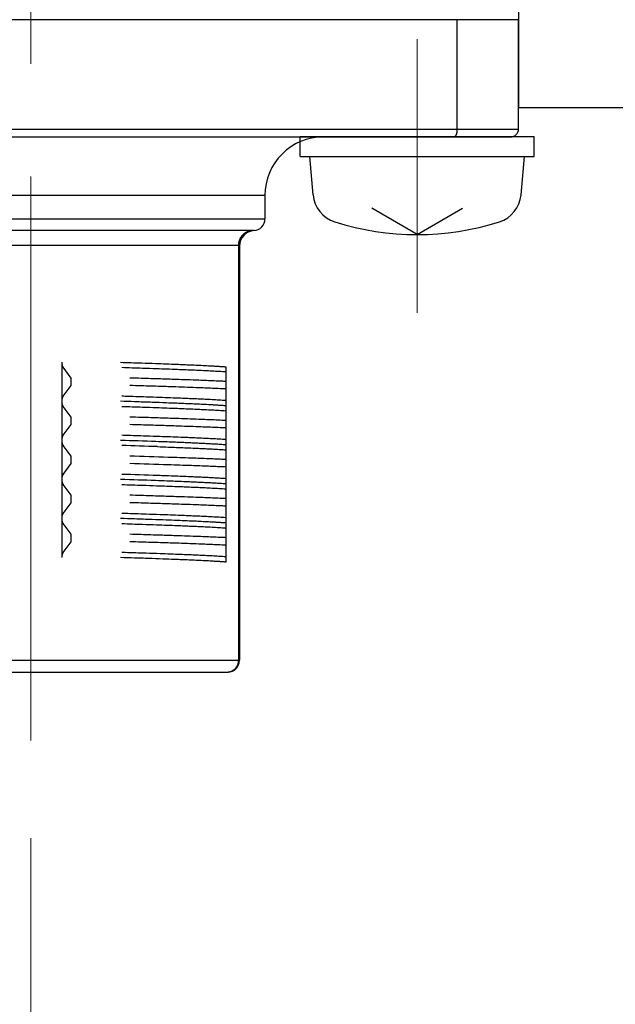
# Model space of a CAD drawing. Header units: millimetres. Extents: x 0 to 1071, y 0 to 742.
# Tile 90 of 130: x 385 to 400, y 458 to 483. Entities that reach past the tile are written whole.
import ezdxf

# ---------------------------------------------------------------- set-up
doc = ezdxf.new("R2010")
doc.units = ezdxf.units.MM
doc.header["$LTSCALE"] = 0.454724
doc.linetypes.add('CENTER', pattern=[50.8, 31.75, -6.35, 6.35, -6.35])
doc.layers.add('NoLayerName_001', color=7, linetype='Continuous')
doc.styles.get("Standard").update_dxf_attribs({"font": 'txt', "bigfont": 'extfont2'})
doc.dimstyles.get("Standard").update_dxf_attribs({"dimtxt": 2.5, "dimasz": 2.5, "dimexe": 1, "dimexo": 1, "dimtad": 1, "dimdec": 3, "dimzin": 0, "dimdsep": 46, "dimtxsty": 'Standard', "dimcen": 2.5, "dimadec": 3, "dimazin": 0, "dimtfac": 0.75, "dimtdec": 3, "dimtmove": 0, "dimatfit": 3, "dimfxl": 1, "dimarcsym": 0})

# ---------------------------------------------------------------- blocks, each defined once
blk = doc.blocks.new('_OPEN30')
at = {"color": 0, "linetype": 'ByBlock', "lineweight": -2}
for p, q in [((-1, 0.267949), (0, 0)), ((0, 0), (-1, -0.267949)), ((0, 0), (-1, 0))]:
    blk.add_line(p, q, dxfattribs=at)
blk = doc.blocks.new('*D151')
at = {"layer": 'Defpoints', "color": 0}
for p in [(512.5, 482.5), (385.5, 464.297), (385.5, 393.75)]:
    blk.add_point(p, dxfattribs=at)
at = {"layer": 'NoLayerName_001', "color": 0, "linetype": 'Continuous', "lineweight": 13}
for p, q in [((512.5, 480), (512.5, 391.25)), ((385.5, 461.797), (385.5, 391.25)), ((508.75, 393.75), (389.25, 393.75))]:
    blk.add_line(p, q, dxfattribs=at)
at = {"layer": 'NoLayerName_001', "color": 0, "lineweight": 13, "xscale": 3.75, "yscale": 3.75, "zscale": 3.75, "rotation": 180}
blk.add_blockref('_OPEN30', (385.5, 393.75), dxfattribs=at)
at = {"layer": 'NoLayerName_001', "color": 0, "lineweight": 13, "xscale": 3.75, "yscale": 3.75, "zscale": 3.75}
blk.add_blockref('_OPEN30', (512.5, 393.75), dxfattribs=at)
at = {"layer": 'NoLayerName_001', "color": 0, "lineweight": 13, "insert": (449, 400.717), "char_height": 8.75, "attachment_point": 5}
blk.add_mtext('\\W0.8000;127', dxfattribs=at)

msp = doc.modelspace()

# ---------------------------------------------------------------- linework, layer by layer
at = {"layer": 'NoLayerName_001', "color": 7, "linetype": 'Continuous', "lineweight": 25}
for p, q in [((398, 493.619085), (398, 480.5)), ((398.000001, 480.5), (410.000001, 480.5)), ((392.400001, 479.25), (392.400001, 479.75)), ((398.400001, 479.25), (398.400001, 479.75)), ((392.400001, 479.25), (398.400001, 479.25)), ((392.735906, 478.268102), (392.650001, 479.25)), ((398.064096, 478.268102), (398.150001, 479.25)), ((395.400001, 477.25), (394.2371, 477.921401)), ((395.400001, 477.25), (396.562902, 477.921401))]:
    msp.add_line(p, q, dxfattribs=at)
at = {"layer": 'NoLayerName_001', "color": 4, "linetype": 'CENTER', "lineweight": 13}
for p, q in [((385.500001, 464.296655), (385.500001, 492.230551)), ((395.400001, 482.25), (395.400001, 475.25))]:
    msp.add_line(p, q, dxfattribs=at)
at = {"layer": 'NoLayerName_001', "color": 60, "linetype": 'Continuous', "lineweight": 25}
for p, q in [((398.000001, 482.75), (373.000001, 482.75)), ((396.422913, 479.95), (396.422913, 482.75)), ((396.422913, 479.95), (396.422913, 482.75)), ((398.000001, 479.95), (398.000001, 482.75)), ((373.000001, 479.95), (398.000001, 479.95)), ((373.200001, 479.75), (397.800001, 479.75)), ((398.400001, 479.75), (392.400001, 479.75)), ((398.150001, 479.75), (392.650001, 479.75)), ((391.500001, 478.25), (379.500001, 478.25)), ((391.500001, 478.25), (391.500001, 477.65)), ((379.500001, 477.65), (391.500001, 477.65)), ((391.134752, 477.356968), (379.86525, 477.356968)), ((390.827529, 476.96626), (380.172472, 476.96626)), ((390.827529, 476.96626), (390.827529, 466.35)), ((390.850001, 476.961437), (390.850001, 466.35)), ((386.30327, 472.981915), (386.30327, 473.980608)), ((386.53571, 473.57641), (386.334961, 473.850659)), ((390.500001, 473.86518), (390.500001, 472.866282)), ((386.334961, 473.110451), (386.53571, 473.3847)), ((386.53571, 473.3847), (386.53571, 473.57641)), ((386.30327, 470.980502), (386.30327, 472.979248)), ((386.53571, 472.57641), (386.334962, 472.850658)), ((390.500001, 472.865182), (390.500001, 470.8653)), ((386.334967, 472.110459), (386.53571, 472.3847)), ((386.53571, 472.3847), (386.53571, 472.57641)), ((386.53571, 471.57641), (386.334978, 471.850636)), ((386.334977, 471.110473), (386.53571, 471.3847)), ((386.53571, 471.3847), (386.53571, 471.57641)), ((386.30327, 469.981957), (386.30327, 470.979153)), ((390.500001, 470.863967), (390.500001, 469.866291)), ((386.53571, 470.57641), (386.33496, 470.850661)), ((386.33496, 470.11045), (386.53571, 470.3847)), ((386.53571, 470.3847), (386.53571, 470.57641)), ((386.30327, 468.980502), (386.30327, 469.980327)), ((386.53571, 469.57641), (386.334975, 469.85064)), ((390.500001, 469.864863), (390.500001, 468.865075)), ((386.334975, 469.110471), (386.53571, 469.3847)), ((386.53571, 469.3847), (386.53571, 469.57641)), ((380.150001, 466.35), (390.850001, 466.35)), ((380.450001, 466.05), (390.550001, 466.05))]:
    msp.add_line(p, q, dxfattribs=at)
for centre, radius, start, end in [((397.800001, 479.95), 0.2, 270, 0), ((393.000001, 478.25), 1.5, 90, 180), ((391.200001, 477.65), 0.3, 274.0960438, 0), ((391.249871, 476.961366), 0.399874, 100.2187793, 179.9898773), ((391.250001, 476.951786), 0.400001, 94.0960227, 179.9997047), ((380.733995, 250.449579), 221.643688, 87.93866404, 88.17225405), ((379.855282, 219.889968), 252.086999, 87.9785, 88.18602619), ((380.249005, 202.946059), 268.743183, 88.12826858, 88.33964973), ((380.249005, 202.75435), 268.743183, 88.12826858, 88.33964973), ((380.557296, 240.119992), 231.105098, 87.96904546, 88.19541287), ((380.718714, 248.994048), 222.099475, 87.94047196, 88.17206279), ((390.550001, 466.35), 0.3, 270, 360)]:
    msp.add_arc(centre, radius, start, end, dxfattribs=at)
at = {"layer": 'NoLayerName_001', "color": 7, "linetype": 'Continuous', "lineweight": 25}
for centre, radius, start, end in [((393.532862, 478.337827), 0.8, 185, 252.4732218), ((397.26714, 478.337827), 0.8, 287.5267782, 355), ((395.400001, 484.25), 7, 252.4732218, 287.5267782)]:
    msp.add_arc(centre, radius, start, end, dxfattribs=at)
at = {"layer": 'NoLayerName_001', "color": 60, "linetype": 'Continuous', "lineweight": 25}
for points, knots in [([(396.422913, 479.95), (396.422905, 479.948317), (396.422901, 479.944951), (396.422827, 479.939902), (396.422711, 479.934853), (396.422546, 479.929804), (396.422333, 479.924756), (396.42207, 479.919709), (396.421757, 479.914665), (396.421394, 479.909624), (396.420978, 479.904587), (396.420511, 479.899555), (396.419991, 479.894529), (396.419417, 479.889508), (396.418789, 479.884495), (396.418106, 479.87949), (396.417367, 479.874493), (396.416571, 479.869505), (396.415718, 479.864528), (396.414805, 479.859562), (396.41383, 479.854608), (396.412789, 479.849669), (396.41168, 479.844744), (396.410501, 479.839835), (396.40925, 479.834944), (396.407924, 479.830072), (396.406516, 479.825223), (396.405023, 479.820399), (396.403439, 479.815604), (396.40176, 479.810841), (396.399979, 479.806114), (396.398094, 479.801428), (396.396092, 479.796789), (396.393962, 479.792208), (396.391693, 479.787694), (396.389275, 479.783256), (396.386698, 479.778906), (396.383945, 479.774663), (396.380977, 479.770568), (396.377813, 479.766614), (396.37546, 479.764191), (396.374313, 479.762952)], [0, 0, 0, 0, 0.005047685, 0.0100970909, 0.0151479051, 0.0201998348, 0.0252526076, 0.0303059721, 0.0353596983, 0.0404135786, 0.0454674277, 0.050521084, 0.0555744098, 0.0606272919, 0.0656796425, 0.0707313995, 0.0757825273, 0.0808330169, 0.0858828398, 0.0909319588, 0.0959804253, 0.1010283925, 0.1060761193, 0.1111239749, 0.1161724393, 0.1212216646, 0.1262711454, 0.1313205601, 0.1363698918, 0.1414194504, 0.146469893, 0.1515216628, 0.1565735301, 0.1616247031, 0.1666755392, 0.1717276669, 0.1767833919, 0.1818400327, 0.1868950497, 0.1919512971, 0.1970174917, 0.1970174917, 0.1970174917, 0.1970174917]), ([(396.374313, 479.762952), (396.373074, 479.761801), (396.370672, 479.759418), (396.366624, 479.756343), (396.362272, 479.753694), (396.357584, 479.751685), (396.352661, 479.750257), (396.34926, 479.750156), (396.347581, 479.75)], [0, 0, 0, 0, 0.00507275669, 0.01013871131, 0.01521028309, 0.02031494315, 0.02541283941, 0.03046989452, 0.03046989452, 0.03046989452, 0.03046989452]), ([(390.827529, 476.96626), (390.82766, 476.9722), (390.827731, 476.984098), (390.828986, 477.001917), (390.830921, 477.019695), (390.833656, 477.037389), (390.837152, 477.054959), (390.841415, 477.072365), (390.846437, 477.089567), (390.852215, 477.106526), (390.85874, 477.123205), (390.865994, 477.139573), (390.873964, 477.155599), (390.882633, 477.171252), (390.891985, 477.186503), (390.902006, 477.201321), (390.91268, 477.215675), (390.92399, 477.229534), (390.935915, 477.24287), (390.94843, 477.255658), (390.961511, 477.267871), (390.975135, 477.279481), (390.989278, 477.290461), (391.003915, 477.300786), (391.019022, 477.310425), (391.034567, 477.319356), (391.050508, 477.327563), (391.066805, 477.335025), (391.083413, 477.341735), (391.1003, 477.347639), (391.117393, 477.35285), (391.128987, 477.355531), (391.134752, 477.356968)], [0, 0, 0, 0, 0.017824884, 0.0356810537, 0.0535622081, 0.071461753, 0.0893730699, 0.1072897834, 0.1252060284, 0.1431167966, 0.1610203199, 0.1789176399, 0.1968096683, 0.2146972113, 0.2325811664, 0.2504627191, 0.2683435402, 0.2862256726, 0.3041099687, 0.3219967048, 0.3398862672, 0.3577793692, 0.3756772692, 0.3935819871, 0.4114963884, 0.4294197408, 0.4473455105, 0.4652662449, 0.4831742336, 0.5010618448, 0.5189218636, 0.5367478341, 0.5367478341, 0.5367478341, 0.5367478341]), ([(391.178929, 477.354901), (391.178199, 477.354998), (391.176738, 477.355202), (391.17454, 477.355453), (391.172338, 477.355676), (391.170134, 477.355869), (391.167926, 477.356036), (391.165717, 477.35618), (391.163507, 477.356306), (391.161295, 477.356416), (391.159084, 477.356515), (391.156872, 477.356602), (391.154661, 477.356679), (391.152449, 477.356745), (391.150237, 477.356802), (391.148025, 477.356849), (391.145813, 477.356888), (391.143601, 477.356919), (391.141389, 477.356942), (391.139177, 477.356957), (391.136964, 477.356967), (391.135489, 477.356967), (391.134752, 477.356968)], [0, 0, 0, 0, 0.00221221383, 0.00442442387, 0.00663695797, 0.00884998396, 0.01106352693, 0.0132774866, 0.01549165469, 0.01770573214, 0.01991942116, 0.02213271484, 0.0243456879, 0.02655840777, 0.02877093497, 0.03098332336, 0.03319562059, 0.03540786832, 0.03762010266, 0.03983235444, 0.04204464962, 0.04425700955, 0.04425700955, 0.04425700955, 0.04425700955]), ([(391.221429, 477.350766), (391.22121, 477.350778), (391.220776, 477.350808), (391.220116, 477.350817), (391.219462, 477.350892), (391.218803, 477.350911), (391.217275, 477.351002), (391.215527, 477.351118), (391.21356, 477.351251), (391.212248, 477.351344), (391.210937, 477.351441), (391.209626, 477.351542), (391.208316, 477.351645), (391.207006, 477.351752), (391.205697, 477.351863), (391.204388, 477.351977), (391.203079, 477.352094), (391.20177, 477.352214), (391.200461, 477.352338), (391.199153, 477.352466), (391.197846, 477.352596), (391.196538, 477.352731), (391.195231, 477.352869), (391.193924, 477.35301), (391.192618, 477.353156), (391.191312, 477.353304), (391.190007, 477.353457), (391.188702, 477.353613), (391.187397, 477.353773), (391.186093, 477.353936), (391.18479, 477.354104), (391.183487, 477.354274), (391.182184, 477.354449), (391.180882, 477.354627), (391.179797, 477.354778), (391.179146, 477.35487), (391.178929, 477.354901)], [0, 0, 0, 0, 0.00065879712, 0.00130570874, 0.00197953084, 0.00262951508, 0.00328300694, 0.00657113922, 0.00788492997, 0.00919956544, 0.01051447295, 0.01182914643, 0.01314352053, 0.01445770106, 0.01577179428, 0.01708590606, 0.01840009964, 0.0197143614, 0.0210286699, 0.02234300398, 0.02365734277, 0.02497166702, 0.02628597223, 0.02760026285, 0.02891454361, 0.03022881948, 0.03154309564, 0.03285737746, 0.03417166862, 0.03548596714, 0.03680026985, 0.03811457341, 0.03942887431, 0.04074316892, 0.0420574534, 0.04271459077, 0.04271459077, 0.04271459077, 0.04271459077]), ([(390.850001, 476.961437), (390.849952, 476.961654), (390.849911, 476.962122), (390.849476, 476.962703), (390.848955, 476.963195), (390.848361, 476.9636), (390.847744, 476.96392), (390.847114, 476.964174), (390.846475, 476.964393), (390.845826, 476.964594), (390.845167, 476.964776), (390.844503, 476.964941), (390.843834, 476.965091), (390.843164, 476.965226), (390.842491, 476.965347), (390.841818, 476.965455), (390.841142, 476.965552), (390.840466, 476.965639), (390.839788, 476.965716), (390.83911, 476.965785), (390.83843, 476.965846), (390.837751, 476.965902), (390.83707, 476.965952), (390.83639, 476.965998), (390.835709, 476.96604), (390.835028, 476.966078), (390.834347, 476.966112), (390.833666, 476.966142), (390.832984, 476.966168), (390.832302, 476.966191), (390.831621, 476.96621), (390.830939, 476.966226), (390.830257, 476.966239), (390.829575, 476.966248), (390.828893, 476.966255), (390.828211, 476.966259), (390.827756, 476.966259), (390.827529, 476.96626)], [0, 0, 0, 0, 0.00066993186, 0.00137089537, 0.00210487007, 0.002827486, 0.00351538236, 0.00418833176, 0.00486234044, 0.00554233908, 0.00622634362, 0.0069119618, 0.00759689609, 0.00828068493, 0.00896366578, 0.00964611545, 0.01032825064, 0.01101023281, 0.01169217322, 0.012374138, 0.01305615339, 0.01373821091, 0.01442027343, 0.01510231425, 0.01578434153, 0.01646636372, 0.01714838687, 0.01783041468, 0.01851244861, 0.01919448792, 0.01987652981, 0.02055856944, 0.02124060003, 0.02192261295, 0.02260459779, 0.02328654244, 0.02396843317, 0.02396843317, 0.02396843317, 0.02396843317]), ([(386.334961, 473.850659), (386.333938, 473.852147), (386.331829, 473.855082), (386.329036, 473.859736), (386.326439, 473.864504), (386.324058, 473.86939), (386.321861, 473.87436), (386.319829, 473.879395), (386.317952, 473.884483), (386.316223, 473.889621), (386.31463, 473.894801), (386.313164, 473.90002), (386.311817, 473.905271), (386.310577, 473.910551), (386.309442, 473.915856), (386.30841, 473.921184), (386.30748, 473.926533), (386.306648, 473.931899), (386.305913, 473.937282), (386.305273, 473.942677), (386.304725, 473.948083), (386.304267, 473.953498), (386.303898, 473.958918), (386.303614, 473.964341), (386.303416, 473.969765), (386.30329, 473.975188), (386.303283, 473.978802), (386.30327, 473.980608)], [0, 0, 0, 0, 0.0054157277, 0.0108372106, 0.0162668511, 0.0217024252, 0.0271377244, 0.0325656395, 0.037987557, 0.0434066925, 0.0488253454, 0.0542449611, 0.0596661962, 0.0650891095, 0.0705138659, 0.075940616, 0.0813693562, 0.0867999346, 0.092232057, 0.0976652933, 0.1030990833, 0.1085327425, 0.1139654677, 0.1193963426, 0.1248243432, 0.1302483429, 0.1356671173, 0.1356671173, 0.1356671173, 0.1356671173]), ([(387.80327, 473.980608), (387.983126, 473.974644), (388.282896, 473.964966), (388.672558, 473.951251), (388.972281, 473.940223), (389.21204, 473.930891), (389.42181, 473.922275), (389.601598, 473.914533), (389.781367, 473.906325), (389.931152, 473.899007), (390.050965, 473.892815), (390.140815, 473.887977), (390.230651, 473.882875), (390.320465, 473.877421), (390.410257, 473.871628), (390.470085, 473.867291), (390.500003, 473.865182)], [0, 0, 0, 0, 0.539864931, 0.89977552, 1.169708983, 1.439641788, 1.619596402, 1.799550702, 1.979505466, 2.159462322, 2.249442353, 2.339423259, 2.429403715, 2.519382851, 2.609360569, 2.699337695, 2.699337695, 2.699337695, 2.699337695]), ([(387.834974, 473.850642), (388.012707, 473.844833), (388.308937, 473.835399), (388.694001, 473.822064), (388.990188, 473.811359), (389.22712, 473.802323), (389.434419, 473.794009), (389.612091, 473.786555), (389.789745, 473.778682), (389.937771, 473.771694), (390.056179, 473.765809), (390.144976, 473.761219), (390.233762, 473.756406), (390.322531, 473.751303), (390.411282, 473.745925), (390.470426, 473.741963), (390.500001, 473.740029)], [0, 0, 0, 0, 0.533483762, 0.889140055, 1.155882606, 1.422624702, 1.600452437, 1.778280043, 1.956107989, 2.133937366, 2.222853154, 2.311769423, 2.400685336, 2.489600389, 2.578514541, 2.667428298, 2.667428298, 2.667428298, 2.667428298]), ([(390.500001, 473.489069), (390.467159, 473.490613), (390.368636, 473.495303), (390.204402, 473.50252), (390.007301, 473.510663), (389.777328, 473.519642), (389.514479, 473.529298), (389.185894, 473.540696), (388.791566, 473.553606), (388.397215, 473.565775), (388.134302, 473.573489), (388.03571, 473.57641)], [0, 0, 0, 0, 0.098634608, 0.29590416, 0.493174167, 0.690443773, 0.986347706, 1.282251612, 1.676790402, 2.169964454, 2.465868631, 2.465868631, 2.465868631, 2.465868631]), ([(390.500001, 473.29736), (390.467159, 473.298903), (390.368636, 473.303594), (390.204402, 473.310811), (390.007301, 473.318953), (389.777328, 473.327933), (389.514479, 473.337588), (389.185894, 473.348986), (388.791566, 473.361897), (388.397215, 473.374065), (388.134302, 473.381779), (388.03571, 473.3847)], [0, 0, 0, 0, 0.098634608, 0.29590416, 0.493174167, 0.690443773, 0.986347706, 1.282251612, 1.676790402, 2.169964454, 2.465868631, 2.465868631, 2.465868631, 2.465868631]), ([(386.30327, 472.981915), (386.303281, 472.983405), (386.303287, 472.986386), (386.303387, 472.990856), (386.303541, 472.995326), (386.303759, 472.999793), (386.304037, 473.004258), (386.304375, 473.008719), (386.304773, 473.013176), (386.30523, 473.017627), (386.305744, 473.022073), (386.306318, 473.02651), (386.306953, 473.03094), (386.307651, 473.035359), (386.308415, 473.039767), (386.309247, 473.044162), (386.310149, 473.048542), (386.311124, 473.052907), (386.312173, 473.057255), (386.313299, 473.061584), (386.314509, 473.065891), (386.315805, 473.070172), (386.317195, 473.074425), (386.318683, 473.078647), (386.320273, 473.082834), (386.32197, 473.086983), (386.323779, 473.091088), (386.325714, 473.095136), (386.327782, 473.099115), (386.330006, 473.103004), (386.332367, 473.106808), (386.334111, 473.109227), (386.334961, 473.110451)], [0, 0, 0, 0, 0.0044708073, 0.0089422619, 0.0134143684, 0.0178871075, 0.0223604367, 0.0268342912, 0.0313085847, 0.0357832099, 0.0402580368, 0.0447328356, 0.0492073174, 0.0536812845, 0.0581546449, 0.062627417, 0.0670997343, 0.0715718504, 0.0760441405, 0.0805167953, 0.0849896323, 0.0894627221, 0.093936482, 0.0984116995, 0.1028895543, 0.1073716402, 0.111858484, 0.1163459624, 0.1208301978, 0.1253090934, 0.1297825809, 0.134252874, 0.134252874, 0.134252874, 0.134252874]), ([(386.334962, 472.850658), (386.334111, 472.851882), (386.332366, 472.854302), (386.330005, 472.858108), (386.327781, 472.861998), (386.325711, 472.865979), (386.323776, 472.870029), (386.321967, 472.874136), (386.320269, 472.878287), (386.318678, 472.882476), (386.317191, 472.886699), (386.315801, 472.890954), (386.314504, 472.895237), (386.313294, 472.899546), (386.312168, 472.903876), (386.311118, 472.908226), (386.310143, 472.912593), (386.309241, 472.916975), (386.308409, 472.921372), (386.307645, 472.925782), (386.306947, 472.930203), (386.306313, 472.934634), (386.30574, 472.939074), (386.305225, 472.943521), (386.30477, 472.947974), (386.304373, 472.952432), (386.304036, 472.956895), (386.303759, 472.961362), (386.303542, 472.965831), (386.303388, 472.970303), (386.303288, 472.974775), (386.303281, 472.977757), (386.30327, 472.979248)], [0, 0, 0, 0, 0.004472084, 0.0089473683, 0.0134280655, 0.0179141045, 0.0224033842, 0.0268920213, 0.0313758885, 0.0358555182, 0.0403325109, 0.0448080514, 0.0492829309, 0.0537575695, 0.0582320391, 0.0627061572, 0.0671801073, 0.0716542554, 0.076128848, 0.0806040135, 0.0850797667, 0.089556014, 0.0940325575, 0.09850911, 0.1029854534, 0.1074614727, 0.1119370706, 0.1164121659, 0.1208866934, 0.1253606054, 0.1298338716, 0.1343064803, 0.1343064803, 0.1343064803, 0.1343064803]), ([(390.500001, 472.865076), (390.470083, 472.867185), (390.410254, 472.871522), (390.320462, 472.877315), (390.230649, 472.882769), (390.140813, 472.88787), (390.050963, 472.892709), (389.93115, 472.8989), (389.781364, 472.906219), (389.601596, 472.914427), (389.421808, 472.922168), (389.212037, 472.930784), (388.942308, 472.941282), (388.582636, 472.954397), (388.192965, 472.967845), (387.923173, 472.976567), (387.803268, 472.980502)], [0, 0, 0, 0, 0.089977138, 0.179954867, 0.269934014, 0.35991448, 0.449895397, 0.539875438, 0.719832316, 0.899787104, 1.079741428, 1.259696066, 1.529628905, 1.889540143, 2.339428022, 2.69933803, 2.69933803, 2.69933803, 2.69933803]), ([(390.500001, 472.99986), (390.470426, 473.001795), (390.411283, 473.005757), (390.322531, 473.011136), (390.233762, 473.016239), (390.144977, 473.021052), (390.02658, 473.02717), (389.878564, 473.034389), (389.70092, 473.042508), (389.523257, 473.050159), (389.315965, 473.058652), (389.07904, 473.067863), (388.782859, 473.078754), (388.397799, 473.09219), (388.071958, 473.102921), (387.864597, 473.109523), (387.834974, 473.110469)], [0, 0, 0, 0, 0.088913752, 0.177827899, 0.266742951, 0.355658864, 0.444575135, 0.622405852, 0.800234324, 0.978061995, 1.155889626, 1.422631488, 1.689373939, 2.045030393, 2.578514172, 2.667428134, 2.667428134, 2.667428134, 2.667428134]), ([(387.834974, 472.850641), (388.012707, 472.844833), (388.308937, 472.835399), (388.694001, 472.822064), (388.990188, 472.811358), (389.22712, 472.802322), (389.434419, 472.794008), (389.612091, 472.786554), (389.789745, 472.778681), (389.937771, 472.771694), (390.056179, 472.765808), (390.144977, 472.761219), (390.233762, 472.756406), (390.322531, 472.751303), (390.411283, 472.745925), (390.470426, 472.741962), (390.500001, 472.740028)], [0, 0, 0, 0, 0.533483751, 0.889140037, 1.155882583, 1.422624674, 1.600452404, 1.778280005, 1.956107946, 2.133937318, 2.222853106, 2.311769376, 2.40068529, 2.489600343, 2.578514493, 2.667428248, 2.667428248, 2.667428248, 2.667428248]), ([(390.500001, 472.489069), (390.467159, 472.490613), (390.368636, 472.495303), (390.204402, 472.50252), (390.007301, 472.510663), (389.777328, 472.519642), (389.514479, 472.529298), (389.185894, 472.540696), (388.791566, 472.553606), (388.397215, 472.565775), (388.134302, 472.573489), (388.03571, 472.57641)], [0, 0, 0, 0, 0.098634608, 0.29590416, 0.493174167, 0.690443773, 0.986347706, 1.282251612, 1.676790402, 2.169964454, 2.465868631, 2.465868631, 2.465868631, 2.465868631]), ([(390.500001, 472.29736), (390.467159, 472.298903), (390.368636, 472.303594), (390.204402, 472.310811), (390.007301, 472.318953), (389.777328, 472.327933), (389.514479, 472.337588), (389.185894, 472.348986), (388.791566, 472.361897), (388.397215, 472.374065), (388.134302, 472.381779), (388.03571, 472.3847)], [0, 0, 0, 0, 0.098634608, 0.29590416, 0.493174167, 0.690443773, 0.986347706, 1.282251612, 1.676790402, 2.169964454, 2.465868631, 2.465868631, 2.465868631, 2.465868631]), ([(386.30327, 471.979369), (386.303283, 471.98119), (386.303289, 471.984835), (386.30341, 471.990304), (386.303601, 471.995774), (386.303877, 472.001244), (386.304236, 472.00671), (386.304683, 472.012172), (386.305219, 472.017625), (386.305847, 472.023067), (386.30657, 472.028497), (386.307391, 472.03391), (386.308312, 472.039306), (386.309335, 472.044682), (386.310464, 472.050034), (386.3117, 472.05536), (386.313047, 472.060659), (386.314514, 472.065924), (386.316112, 472.07115), (386.317848, 472.076334), (386.319734, 472.081468), (386.321777, 472.086548), (386.323986, 472.091563), (386.326382, 472.096493), (386.328996, 472.101304), (386.331809, 472.105998), (386.333935, 472.108959), (386.334967, 472.110459)], [0, 0, 0, 0, 0.0054644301, 0.01093429, 0.0164082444, 0.0218850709, 0.0273636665, 0.0328430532, 0.0383223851, 0.0438009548, 0.0492782, 0.0547537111, 0.060227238, 0.0656986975, 0.0711681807, 0.0766359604, 0.0821023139, 0.0875673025, 0.0930315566, 0.0984964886, 0.1039643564, 0.1094383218, 0.1149196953, 0.120401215, 0.1258765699, 0.131343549, 0.1368047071, 0.1368047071, 0.1368047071, 0.1368047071]), ([(386.334978, 471.850636), (386.333955, 471.852124), (386.331846, 471.85506), (386.329052, 471.859714), (386.326453, 471.864483), (386.324071, 471.869369), (386.321873, 471.87434), (386.319839, 471.879375), (386.317962, 471.884465), (386.316231, 471.889603), (386.314638, 471.894784), (386.313171, 471.900004), (386.311823, 471.905256), (386.310583, 471.910537), (386.309448, 471.915843), (386.308416, 471.921172), (386.307486, 471.926522), (386.306654, 471.93189), (386.305919, 471.937273), (386.305278, 471.94267), (386.30473, 471.948077), (386.304272, 471.953492), (386.303902, 471.958913), (386.303618, 471.964338), (386.303419, 471.969763), (386.303292, 471.975187), (386.303284, 471.978802), (386.303271, 471.980608)], [0, 0, 0, 0, 0.0054168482, 0.0108394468, 0.0162701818, 0.0217068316, 0.0271432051, 0.0325722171, 0.0379952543, 0.0434155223, 0.0488353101, 0.0542560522, 0.0596783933, 0.0651023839, 0.0705281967, 0.0759559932, 0.0813857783, 0.0868174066, 0.0922505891, 0.0976848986, 0.1031197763, 0.1085545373, 0.1139883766, 0.1194203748, 0.1248495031, 0.130274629, 0.135694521, 0.135694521, 0.135694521, 0.135694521]), ([(390.500001, 471.999861), (390.470426, 472.001795), (390.411283, 472.005757), (390.322531, 472.011135), (390.233762, 472.016238), (390.144977, 472.021052), (390.02658, 472.027169), (389.878564, 472.034389), (389.70092, 472.042509), (389.523257, 472.05016), (389.315965, 472.058654), (389.07904, 472.067865), (388.78286, 472.078756), (388.3978, 472.092191), (388.071958, 472.102921), (387.864598, 472.109524), (387.834975, 472.11047)], [0, 0, 0, 0, 0.08891373, 0.177827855, 0.266742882, 0.35565877, 0.444575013, 0.622405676, 0.800234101, 0.978061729, 1.155889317, 1.422631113, 1.689373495, 2.045029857, 2.578513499, 2.667427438, 2.667427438, 2.667427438, 2.667427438]), ([(390.500001, 471.865076), (390.476118, 471.86677), (390.428358, 471.870239), (390.356685, 471.874961), (390.284996, 471.879452), (390.213292, 471.883699), (390.141578, 471.887766), (390.069856, 471.89168), (389.974217, 471.896712), (389.854652, 471.902685), (389.711155, 471.909458), (389.567645, 471.915923), (389.4002, 471.923136), (389.208817, 471.930951), (388.969569, 471.940249), (388.802078, 471.946305), (388.706372, 471.94984)], [0, 0, 0, 0, 0.071828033, 0.143656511, 0.215485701, 0.287315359, 0.359144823, 0.430973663, 0.502802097, 0.646458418, 0.790114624, 0.933770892, 1.077427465, 1.292913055, 1.508399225, 1.795713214, 1.795713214, 1.795713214, 1.795713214]), ([(388.747527, 471.820083), (388.841031, 471.81668), (389.004668, 471.810846), (389.238413, 471.80191), (389.448768, 471.793487), (389.635731, 471.785542), (389.799307, 471.77821), (389.939501, 471.771624), (390.056314, 471.765808), (390.149752, 471.760917), (390.219825, 471.75712), (390.289889, 471.75317), (390.359941, 471.749025), (390.429982, 471.744697), (390.47666, 471.741564), (390.500001, 471.740028)], [0, 0, 0, 0, 0.280698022, 0.491222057, 0.701745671, 0.912268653, 1.052617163, 1.192965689, 1.333314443, 1.403489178, 1.473664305, 1.54383951, 1.614014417, 1.684188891, 1.75436308, 1.75436308, 1.75436308, 1.75436308]), ([(390.500001, 471.489069), (390.450908, 471.491355), (390.352726, 471.496023), (390.205426, 471.502449), (390.033562, 471.509622), (389.837127, 471.517343), (389.591565, 471.526505), (389.321429, 471.53609), (389.12495, 471.542558), (389.026712, 471.545854)], [0, 0, 0, 0, 0.147439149, 0.294878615, 0.442318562, 0.663478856, 0.884638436, 1.179517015, 1.474395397, 1.474395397, 1.474395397, 1.474395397]), ([(386.30327, 470.980502), (386.303284, 470.982309), (386.30329, 470.985924), (386.303416, 470.991347), (386.303614, 470.996772), (386.303899, 471.002197), (386.304269, 471.007618), (386.304727, 471.013033), (386.305275, 471.01844), (386.305916, 471.023837), (386.306651, 471.02922), (386.307484, 471.034588), (386.308415, 471.039938), (386.309447, 471.045267), (386.310582, 471.050573), (386.311823, 471.055853), (386.313171, 471.061106), (386.314638, 471.066325), (386.316231, 471.071507), (386.317962, 471.076645), (386.319839, 471.081734), (386.321873, 471.086769), (386.324071, 471.09174), (386.326453, 471.096627), (386.329051, 471.101396), (386.331845, 471.106049), (386.333954, 471.108986), (386.334977, 471.110473)], [0, 0, 0, 0, 0.0054198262, 0.0108448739, 0.0162739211, 0.0217058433, 0.0271396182, 0.0325743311, 0.0380091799, 0.0434434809, 0.0488766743, 0.0543083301, 0.059738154, 0.0651659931, 0.0705918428, 0.0760158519, 0.0814381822, 0.086858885, 0.0922786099, 0.0976987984, 0.1031217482, 0.1085506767, 0.1139869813, 0.1194235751, 0.124854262, 0.1302768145, 0.135693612, 0.135693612, 0.135693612, 0.135693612]), ([(390.500001, 471.29736), (390.450908, 471.299646), (390.352726, 471.304314), (390.205426, 471.31074), (390.033562, 471.317912), (389.837127, 471.325634), (389.591565, 471.334795), (389.321429, 471.34438), (389.12495, 471.350848), (389.026712, 471.354145)], [0, 0, 0, 0, 0.147439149, 0.294878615, 0.442318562, 0.663478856, 0.884638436, 1.179517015, 1.474395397, 1.474395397, 1.474395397, 1.474395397]), ([(386.33496, 470.850661), (386.33411, 470.851884), (386.332366, 470.854303), (386.330006, 470.858105), (386.327784, 470.861993), (386.325715, 470.86597), (386.323782, 470.870017), (386.321973, 470.874121), (386.320276, 470.878268), (386.318686, 470.882454), (386.317199, 470.886674), (386.315809, 470.890926), (386.314513, 470.895206), (386.313303, 470.899511), (386.312177, 470.903838), (386.311128, 470.908184), (386.310153, 470.912548), (386.309251, 470.916927), (386.308419, 470.92132), (386.307655, 470.925727), (386.306956, 470.930144), (386.306321, 470.934572), (386.305748, 470.939008), (386.305233, 470.943452), (386.304776, 470.947902), (386.304378, 470.952357), (386.30404, 470.956817), (386.303762, 470.96128), (386.303544, 470.965746), (386.303389, 470.970214), (386.303288, 470.974683), (386.303281, 470.977663), (386.30327, 470.979153)], [0, 0, 0, 0, 0.0044687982, 0.0089407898, 0.0134181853, 0.0179009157, 0.022386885, 0.0268722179, 0.0313527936, 0.0358291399, 0.0403028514, 0.0447751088, 0.0492467, 0.0537180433, 0.0581892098, 0.0626600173, 0.0671306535, 0.0716014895, 0.076072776, 0.0805446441, 0.0850171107, 0.0894900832, 0.0939633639, 0.0984366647, 0.1029097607, 0.1073825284, 0.1118548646, 0.1163266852, 0.1207979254, 0.1252685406, 0.1297385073, 0.1342078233, 0.1342078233, 0.1342078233, 0.1342078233]), ([(390.500001, 470.865076), (390.47604, 470.866775), (390.428123, 470.870256), (390.356214, 470.874992), (390.28429, 470.879495), (390.212351, 470.883754), (390.140401, 470.887831), (390.068443, 470.891755), (389.97249, 470.8968), (389.852533, 470.902788), (389.708565, 470.909577), (389.564582, 470.916058), (389.396588, 470.923287), (389.204576, 470.93112), (388.964542, 470.94044), (388.796502, 470.94651), (388.700481, 470.950053)], [0, 0, 0, 0, 0.072063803, 0.144128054, 0.216193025, 0.28825847, 0.360323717, 0.432388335, 0.504452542, 0.648580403, 0.792708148, 0.936835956, 1.080964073, 1.297156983, 1.513350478, 1.801607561, 1.801607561, 1.801607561, 1.801607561]), ([(390.500001, 470.999861), (390.47666, 471.001396), (390.429982, 471.004529), (390.359941, 471.008856), (390.289888, 471.013001), (390.219825, 471.01695), (390.126395, 471.022013), (390.009592, 471.02802), (389.869406, 471.034794), (389.729205, 471.041219), (389.565622, 471.048396), (389.378652, 471.05618), (389.144917, 471.065375), (388.93454, 471.073225), (388.79428, 471.078234), (388.747527, 471.079916)], [0, 0, 0, 0, 0.07017419, 0.140348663, 0.210523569, 0.280698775, 0.350873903, 0.491223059, 0.63157164, 0.771920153, 0.912268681, 1.122791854, 1.333315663, 1.614014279, 1.75436308, 1.75436308, 1.75436308, 1.75436308]), ([(387.834974, 470.850642), (388.012707, 470.844833), (388.308937, 470.835399), (388.694001, 470.822064), (388.990188, 470.811359), (389.22712, 470.802324), (389.434419, 470.794009), (389.612091, 470.786556), (389.789745, 470.778682), (389.937771, 470.771695), (390.056179, 470.765809), (390.144976, 470.761219), (390.233762, 470.756406), (390.322531, 470.751303), (390.411282, 470.745925), (390.470426, 470.741963), (390.500001, 470.740029)], [0, 0, 0, 0, 0.533483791, 0.889140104, 1.155882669, 1.42262478, 1.600452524, 1.77828014, 1.956108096, 2.133937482, 2.222853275, 2.311769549, 2.400685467, 2.489600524, 2.578514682, 2.667428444, 2.667428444, 2.667428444, 2.667428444]), ([(390.500001, 470.489069), (390.467159, 470.490613), (390.368636, 470.495303), (390.204402, 470.50252), (390.007301, 470.510663), (389.777328, 470.519642), (389.514479, 470.529298), (389.185894, 470.540696), (388.791566, 470.553606), (388.397215, 470.565775), (388.134302, 470.573489), (388.03571, 470.57641)], [0, 0, 0, 0, 0.098634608, 0.29590416, 0.493174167, 0.690443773, 0.986347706, 1.282251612, 1.676790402, 2.169964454, 2.465868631, 2.465868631, 2.465868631, 2.465868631]), ([(390.500001, 470.29736), (390.467159, 470.298903), (390.368636, 470.303594), (390.204402, 470.310811), (390.007301, 470.318953), (389.777328, 470.327933), (389.514479, 470.337588), (389.185894, 470.348986), (388.791566, 470.361897), (388.397215, 470.374065), (388.134302, 470.381779), (388.03571, 470.3847)], [0, 0, 0, 0, 0.098634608, 0.29590416, 0.493174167, 0.690443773, 0.986347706, 1.282251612, 1.676790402, 2.169964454, 2.465868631, 2.465868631, 2.465868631, 2.465868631]), ([(386.30327, 469.981957), (386.303281, 469.983447), (386.303287, 469.986427), (386.303387, 469.990896), (386.303542, 469.995364), (386.30376, 469.99983), (386.304038, 470.004293), (386.304377, 470.008753), (386.304775, 470.013208), (386.305233, 470.017658), (386.305748, 470.022102), (386.306322, 470.026538), (386.306957, 470.030966), (386.307655, 470.035384), (386.308419, 470.03979), (386.309251, 470.044183), (386.310153, 470.048563), (386.311128, 470.052926), (386.312177, 470.057272), (386.313303, 470.061599), (386.314512, 470.065905), (386.315809, 470.070185), (386.317199, 470.074436), (386.318686, 470.078656), (386.320276, 470.082842), (386.321973, 470.086989), (386.323782, 470.091093), (386.325715, 470.09514), (386.327784, 470.099118), (386.330006, 470.103006), (386.332366, 470.106808), (386.33411, 470.109227), (386.33496, 470.11045)], [0, 0, 0, 0, 0.0044693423, 0.0089393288, 0.0134099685, 0.017881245, 0.0223531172, 0.0268255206, 0.0312983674, 0.0357715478, 0.0402449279, 0.0447182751, 0.0491912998, 0.0536638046, 0.058135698, 0.0626069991, 0.0670778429, 0.0715484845, 0.0760193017, 0.0804904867, 0.0849618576, 0.0894334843, 0.0939057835, 0.0983795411, 0.102855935, 0.1073365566, 0.1118219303, 0.116307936, 0.1207906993, 0.1252681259, 0.1297401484, 0.1342089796, 0.1342089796, 0.1342089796, 0.1342089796]), ([(390.500001, 469.99986), (390.470426, 470.001795), (390.411283, 470.005757), (390.322531, 470.011136), (390.233762, 470.016239), (390.144977, 470.021052), (390.02658, 470.027169), (389.878564, 470.034389), (389.70092, 470.042508), (389.523257, 470.050159), (389.315965, 470.058652), (389.07904, 470.067863), (388.782859, 470.078754), (388.397799, 470.09219), (388.071957, 470.102921), (387.864597, 470.109523), (387.834974, 470.110469)], [0, 0, 0, 0, 0.088913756, 0.177827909, 0.266742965, 0.355658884, 0.44457516, 0.622405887, 0.800234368, 0.978062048, 1.155889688, 1.422631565, 1.68937403, 2.045030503, 2.578514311, 2.667428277, 2.667428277, 2.667428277, 2.667428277]), ([(386.334975, 469.85064), (386.333954, 469.852124), (386.331849, 469.855054), (386.329061, 469.859698), (386.326467, 469.864456), (386.324088, 469.869332), (386.321893, 469.874291), (386.319862, 469.879315), (386.317987, 469.884394), (386.316258, 469.88952), (386.314666, 469.89469), (386.3132, 469.899898), (386.311852, 469.905139), (386.310611, 469.910408), (386.309474, 469.915702), (386.308441, 469.921019), (386.307507, 469.926357), (386.306673, 469.931713), (386.305935, 469.937085), (386.305292, 469.94247), (386.304741, 469.947865), (386.30428, 469.953269), (386.303907, 469.958678), (386.30362, 469.964091), (386.30342, 469.969505), (386.303292, 469.974917), (386.303284, 469.978525), (386.30327, 469.980327)], [0, 0, 0, 0, 0.0054055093, 0.0108167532, 0.0162360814, 0.021661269, 0.027086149, 0.0325036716, 0.0379152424, 0.0433240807, 0.0487324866, 0.0541419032, 0.0595529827, 0.0649657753, 0.0703804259, 0.075797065, 0.0812156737, 0.0866360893, 0.0920580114, 0.0974810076, 0.1029045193, 0.1083278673, 0.1137502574, 0.1191707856, 0.1245884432, 0.1300021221, 0.1354106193, 0.1354106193, 0.1354106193, 0.1354106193]), ([(390.500001, 469.865076), (390.470083, 469.867185), (390.410254, 469.871522), (390.320463, 469.877315), (390.230649, 469.882768), (390.140813, 469.88787), (390.050963, 469.892709), (389.93115, 469.8989), (389.781365, 469.906219), (389.601597, 469.914427), (389.421809, 469.922169), (389.212038, 469.930784), (388.94231, 469.941282), (388.582638, 469.954397), (388.192967, 469.967845), (387.923176, 469.976567), (387.80327, 469.980502)], [0, 0, 0, 0, 0.089977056, 0.179954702, 0.269933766, 0.359914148, 0.44989498, 0.539874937, 0.719831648, 0.899786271, 1.079740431, 1.259694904, 1.529627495, 1.8895384, 2.339425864, 2.69933554, 2.69933554, 2.69933554, 2.69933554]), ([(387.834976, 469.850639), (388.012709, 469.84483), (388.308939, 469.835396), (388.694002, 469.822062), (388.990189, 469.811357), (389.227121, 469.802322), (389.43442, 469.794008), (389.612092, 469.786555), (389.789746, 469.778682), (389.937772, 469.771695), (390.05618, 469.765809), (390.144977, 469.761221), (390.233763, 469.756407), (390.322531, 469.751304), (390.411283, 469.745925), (390.470427, 469.741963), (390.500001, 469.740028)], [0, 0, 0, 0, 0.533483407, 0.889139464, 1.155881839, 1.422623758, 1.600451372, 1.778278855, 1.956106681, 2.133935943, 2.222851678, 2.311767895, 2.400683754, 2.48959875, 2.578512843, 2.667426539, 2.667426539, 2.667426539, 2.667426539]), ([(390.500001, 469.489069), (390.467159, 469.490613), (390.368636, 469.495303), (390.204402, 469.50252), (390.007301, 469.510663), (389.777328, 469.519642), (389.514479, 469.529298), (389.185894, 469.540696), (388.791566, 469.553606), (388.397215, 469.565775), (388.134302, 469.573489), (388.03571, 469.57641)], [0, 0, 0, 0, 0.098634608, 0.29590416, 0.493174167, 0.690443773, 0.986347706, 1.282251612, 1.676790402, 2.169964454, 2.465868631, 2.465868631, 2.465868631, 2.465868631]), ([(390.500001, 469.29736), (390.467159, 469.298903), (390.368636, 469.303594), (390.204402, 469.310811), (390.007301, 469.318953), (389.777328, 469.327933), (389.514479, 469.337588), (389.185894, 469.348986), (388.791566, 469.361897), (388.397215, 469.374065), (388.134302, 469.381779), (388.03571, 469.3847)], [0, 0, 0, 0, 0.098634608, 0.29590416, 0.493174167, 0.690443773, 0.986347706, 1.282251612, 1.676790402, 2.169964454, 2.465868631, 2.465868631, 2.465868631, 2.465868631]), ([(386.30327, 468.980502), (386.303283, 468.982308), (386.30329, 468.985923), (386.303416, 468.991347), (386.303614, 468.996772), (386.303899, 469.002196), (386.304268, 469.007617), (386.304726, 469.013032), (386.305275, 469.01844), (386.305916, 469.023836), (386.306651, 469.029219), (386.307483, 469.034587), (386.308414, 469.039936), (386.309446, 469.045265), (386.310582, 469.050571), (386.311822, 469.055852), (386.313171, 469.061104), (386.314637, 469.066324), (386.31623, 469.071505), (386.317961, 469.076643), (386.319838, 469.081732), (386.321871, 469.086767), (386.324069, 469.091738), (386.326451, 469.096624), (386.32905, 469.101393), (386.331843, 469.106047), (386.333952, 469.108983), (386.334975, 469.110471)], [0, 0, 0, 0, 0.0054197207, 0.0108446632, 0.0162736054, 0.0217054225, 0.027139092, 0.0325736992, 0.0380084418, 0.043442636, 0.0488757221, 0.05430727, 0.0597369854, 0.0651647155, 0.0705904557, 0.076014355, 0.0814365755, 0.0868571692, 0.0922767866, 0.0976968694, 0.1031197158, 0.1085485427, 0.1139847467, 0.1194212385, 0.1248518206, 0.1302742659, 0.1356909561, 0.1356909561, 0.1356909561, 0.1356909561]), ([(390.500001, 468.999861), (390.470427, 469.001794), (390.411283, 469.005756), (390.322531, 469.011134), (390.233762, 469.016237), (390.144977, 469.02105), (390.026581, 469.027168), (389.878565, 469.034389), (389.700921, 469.042508), (389.523258, 469.05016), (389.315966, 469.058653), (389.079041, 469.067865), (388.782861, 469.078756), (388.397801, 469.092192), (388.07196, 469.102924), (387.864599, 469.109526), (387.834976, 469.110472)], [0, 0, 0, 0, 0.088913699, 0.177827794, 0.266742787, 0.355658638, 0.444574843, 0.622405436, 0.800233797, 0.978061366, 1.155888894, 1.422630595, 1.689372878, 2.04502911, 2.578512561, 2.667426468, 2.667426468, 2.667426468, 2.667426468]), ([(390.500001, 468.865076), (390.470083, 468.867185), (390.410255, 468.871522), (390.320463, 468.877315), (390.230649, 468.882769), (390.140813, 468.88787), (390.050963, 468.892709), (389.93115, 468.8989), (389.781365, 468.906219), (389.601597, 468.914427), (389.421809, 468.922169), (389.212039, 468.930784), (388.94231, 468.941282), (388.582638, 468.954397), (388.192967, 468.967845), (387.923176, 468.976567), (387.80327, 468.980502)], [0, 0, 0, 0, 0.089977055, 0.179954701, 0.269933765, 0.359914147, 0.449894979, 0.539874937, 0.719831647, 0.899786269, 1.079740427, 1.259694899, 1.529627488, 1.889538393, 2.339425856, 2.69933553, 2.69933553, 2.69933553, 2.69933553]), ([(390.53427, 466.05), (390.53942, 466.050141), (390.54974, 466.05022), (390.565185, 466.051575), (390.580572, 466.053658), (390.595848, 466.056592), (390.610959, 466.060333), (390.625855, 466.064879), (390.640481, 466.070217), (390.654787, 466.076342), (390.668729, 466.083232), (390.682275, 466.090857), (390.695392, 466.099189), (390.708048, 466.108199), (390.720211, 466.11786), (390.731848, 466.128143), (390.742928, 466.139021), (390.753419, 466.150467), (390.763299, 466.162443), (390.772549, 466.174916), (390.781145, 466.187852), (390.789069, 466.201217), (390.796297, 466.214977), (390.80281, 466.229097), (390.808583, 466.243542), (390.813606, 466.258271), (390.817873, 466.273236), (390.821377, 466.288392), (390.824121, 466.303691), (390.826064, 466.319088), (390.827325, 466.334533), (390.827397, 466.344851), (390.827529, 466.35)], [0, 0, 0, 0, 0.0154528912, 0.0309463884, 0.0464724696, 0.0620221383, 0.0775859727, 0.0931546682, 0.1087195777, 0.1242736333, 0.1398168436, 0.1553530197, 0.1708846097, 0.1864129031, 0.2019383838, 0.2174610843, 0.232980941, 0.2484988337, 0.2640173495, 0.279538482, 0.2950635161, 0.3105933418, 0.3261287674, 0.341670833, 0.3572209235, 0.3727774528, 0.3883349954, 0.4038868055, 0.4194253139, 0.4349425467, 0.4504305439, 0.4658817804, 0.4658817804, 0.4658817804, 0.4658817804])]:
    msp.add_open_spline(points, degree=3, knots=knots, dxfattribs=at)

# ---------------------------------------------------------------- dimensions: what is measured, and where the dimension line sits
at = {"layer": 'NoLayerName_001', "color": 3, "linetype": 'Continuous', "lineweight": 13}
dim = msp.add_linear_dim(base=(385.500001, 393.75), p1=(512.5, 482.5), p2=(385.500001, 464.296655), angle=180, text='\\W0.8000;<>', dimstyle='Standard', override={"dimtxt": 8.75, "dimasz": 3.75, "dimexe": 2.5, "dimexo": 2.5, "dimgap": 2.5, "dimzin": 8, "dimblk": 'OPEN30', "dimclrd": 0, "dimclre": 0, "dimclrt": 0, "dimtp": 0, "dimtm": 0, "dimlwd": 13, "dimlwe": 13}, dxfattribs=at)
dim.commit()
dim.dimension.update_dxf_attribs({"geometry": '*D151', "text_midpoint": (449, 393.75), "dimtype": 160})

doc.saveas('drawing.dxf')
